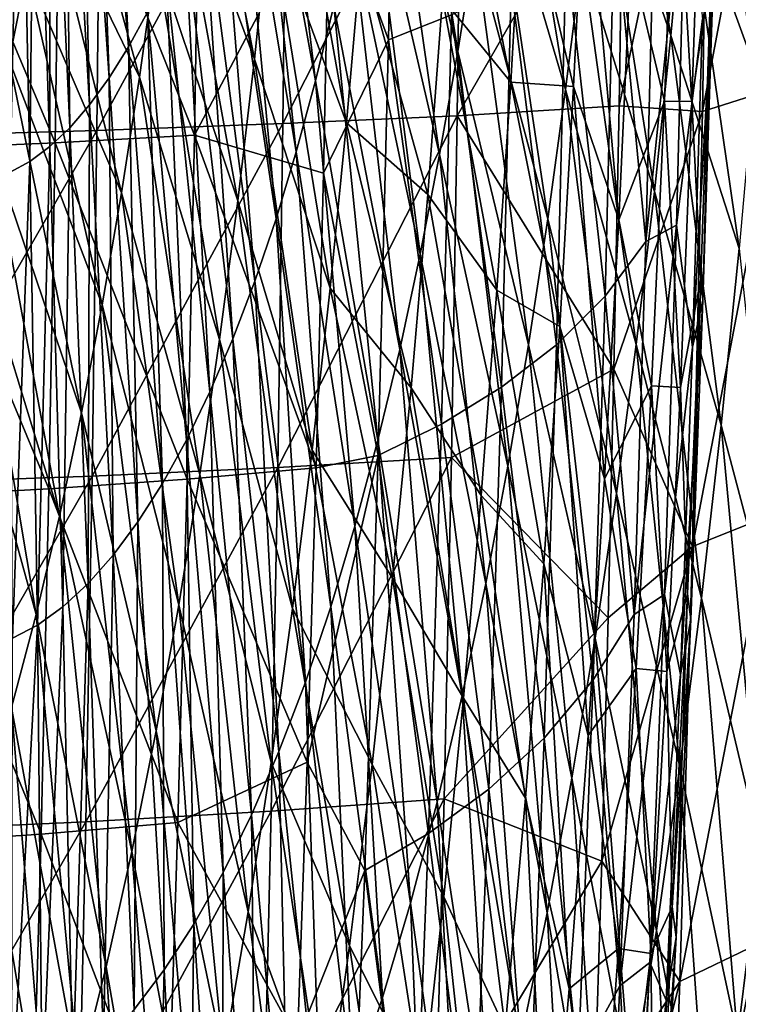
# Model space of a CAD drawing. Header units: millimetres. Extents: x 0 to 99, y -177 to 177.
# Tile 90 of 192: x 79 to 92, y -48 to -30. Entities that reach past the tile are written whole.
import ezdxf

# ---------------------------------------------------------------- set-up
doc = ezdxf.new("R2010")
doc.units = ezdxf.units.MM
doc.header["$LTSCALE"] = 26.699852
for name, color, linetype in [('11', 7, 'CONTINUOUS'), ('13', 7, 'CONTINUOUS'), ('15', 7, 'CONTINUOUS'), ('17', 7, 'CONTINUOUS')]:
    doc.layers.add(name, color=color, linetype=linetype)

msp = doc.modelspace()

# ---------------------------------------------------------------- linework, layer by layer
at = {"layer": '11', "color": 253, "linetype": 'Continuous', "true_color": 0x9ca8ab}
for points in [[(80.378, -21.69, 80.752), (80.772, -30.032, 82.661), (80.119, -22.167, 79.769), (80.378, -21.69, 80.752)], [(81.121, -29.395, 83.994), (80.772, -30.032, 82.661), (80.378, -21.69, 80.752), (81.121, -29.395, 83.994)], [(80.119, -22.167, 79.769), (80.417, -30.597, 81.308), (79.857, -22.592, 78.772), (80.119, -22.167, 79.769)], [(80.772, -30.032, 82.661), (80.417, -30.597, 81.308), (80.119, -22.167, 79.769), (80.772, -30.032, 82.661)], [(79.857, -22.592, 78.772), (80.057, -31.091, 79.94), (79.591, -22.964, 77.765), (79.857, -22.592, 78.772)], [(80.417, -30.597, 81.308), (80.057, -31.091, 79.94), (79.857, -22.592, 78.772), (80.417, -30.597, 81.308)], [(79.591, -22.964, 77.765), (79.694, -31.512, 78.563), (79.323, -23.282, 76.751), (79.591, -22.964, 77.765)], [(80.057, -31.091, 79.94), (79.694, -31.512, 78.563), (79.591, -22.964, 77.765), (80.057, -31.091, 79.94)], [(83.283, -23.08, 92.317), (84.198, -30.655, 96.462), (83.01, -24.165, 91.261), (83.283, -23.08, 92.317)], [(84.534, -29.282, 97.776), (84.198, -30.655, 96.462), (83.283, -23.08, 92.317), (84.534, -29.282, 97.776)], [(91.416, -23.283, 219.845), (91.285, -31.215, 219.392), (92.843, -22.947, 217.486), (91.416, -23.283, 219.845)], [(92.843, -22.947, 217.486), (91.285, -31.215, 219.392), (92.711, -30.765, 217.022), (92.843, -22.947, 217.486)], [(85.704, -23.178, 102.368), (86.803, -30.114, 107.505), (85.438, -24.785, 101.322), (85.704, -23.178, 102.368)], [(87.114, -28.161, 108.738), (86.803, -30.114, 107.505), (85.704, -23.178, 102.368), (87.114, -28.161, 108.738)], [(79.323, -23.282, 76.751), (79.329, -31.858, 77.183), (79.053, -23.545, 75.734), (79.323, -23.282, 76.751)], [(79.694, -31.512, 78.563), (79.329, -31.858, 77.183), (79.323, -23.282, 76.751), (79.694, -31.512, 78.563)], [(89.601, -23.38, 119.746), (90.708, -29.824, 125.513), (89.354, -25.904, 118.742), (89.601, -23.38, 119.746)], [(90.979, -26.915, 126.625), (90.708, -29.824, 125.513), (89.601, -23.38, 119.746), (90.979, -26.915, 126.625)], [(91.285, -31.215, 219.392), (91.416, -23.283, 219.845), (89.759, -31.111, 221.466), (91.285, -31.215, 219.392)], [(89.759, -31.111, 221.466), (91.416, -23.283, 219.845), (89.84, -25.996, 221.767), (89.759, -31.111, 221.466)], [(79.053, -23.545, 75.734), (78.964, -32.13, 75.805), (78.784, -23.751, 74.719), (79.053, -23.545, 75.734)], [(79.329, -31.858, 77.183), (78.964, -32.13, 75.805), (79.053, -23.545, 75.734), (79.329, -31.858, 77.183)], [(78.784, -23.751, 74.719), (78.6, -32.325, 74.436), (78.515, -23.9, 73.709), (78.784, -23.751, 74.719)], [(78.964, -32.13, 75.805), (78.6, -32.325, 74.436), (78.784, -23.751, 74.719), (78.964, -32.13, 75.805)], [(91.221, -23.964, 127.62), (92.254, -30.431, 133.42), (90.979, -26.915, 126.625), (91.221, -23.964, 127.62)], [(92.515, -27.091, 134.501), (92.254, -30.431, 133.42), (91.221, -23.964, 127.62), (92.515, -27.091, 134.501)], [(87.667, -24.091, 110.949), (88.78, -30.814, 116.427), (87.402, -26.151, 109.887), (87.667, -24.091, 110.949)], [(89.08, -28.385, 117.636), (88.78, -30.814, 116.427), (87.667, -24.091, 110.949), (89.08, -28.385, 117.636)], [(83.01, -24.165, 91.261), (83.844, -31.957, 95.085), (82.725, -25.195, 90.158), (83.01, -24.165, 91.261)], [(84.198, -30.655, 96.462), (83.844, -31.957, 95.085), (83.01, -24.165, 91.261), (84.198, -30.655, 96.462)], [(85.438, -24.785, 101.322), (86.47, -32.005, 106.186), (85.155, -26.342, 100.206), (85.438, -24.785, 101.322)], [(86.803, -30.114, 107.505), (86.47, -32.005, 106.186), (85.438, -24.785, 101.322), (86.803, -30.114, 107.505)], [(82.725, -25.195, 90.158), (83.473, -33.182, 93.645), (82.427, -26.165, 89.008), (82.725, -25.195, 90.158)], [(83.844, -31.957, 95.085), (83.473, -33.182, 93.645), (82.725, -25.195, 90.158), (83.844, -31.957, 95.085)], [(89.354, -25.904, 118.742), (90.406, -32.683, 124.283), (89.08, -28.385, 117.636), (89.354, -25.904, 118.742)], [(90.708, -29.824, 125.513), (90.406, -32.683, 124.283), (89.354, -25.904, 118.742), (90.708, -29.824, 125.513)], [(82.427, -26.165, 89.008), (83.085, -34.324, 92.143), (82.117, -27.073, 87.813), (82.427, -26.165, 89.008)], [(83.473, -33.182, 93.645), (83.085, -34.324, 92.143), (82.427, -26.165, 89.008), (83.473, -33.182, 93.645)], [(87.402, -26.151, 109.887), (88.454, -33.183, 115.116), (87.114, -28.161, 108.738), (87.402, -26.151, 109.887)], [(88.78, -30.814, 116.427), (88.454, -33.183, 115.116), (87.402, -26.151, 109.887), (88.78, -30.814, 116.427)], [(85.155, -26.342, 100.206), (86.116, -33.827, 104.785), (84.853, -27.843, 99.024), (85.155, -26.342, 100.206)], [(86.47, -32.005, 106.186), (86.116, -33.827, 104.785), (85.155, -26.342, 100.206), (86.47, -32.005, 106.186)], [(90.979, -26.915, 126.625), (91.96, -33.724, 132.207), (90.708, -29.824, 125.513), (90.979, -26.915, 126.625)], [(92.254, -30.431, 133.42), (91.96, -33.724, 132.207), (90.979, -26.915, 126.625), (92.254, -30.431, 133.42)], [(82.117, -27.073, 87.813), (82.681, -35.381, 90.584), (81.795, -27.914, 86.575), (82.117, -27.073, 87.813)], [(83.085, -34.324, 92.143), (82.681, -35.381, 90.584), (82.117, -27.073, 87.813), (83.085, -34.324, 92.143)], [(81.795, -27.914, 86.575), (82.263, -36.351, 88.973), (81.462, -28.689, 85.3), (81.795, -27.914, 86.575)], [(82.681, -35.381, 90.584), (82.263, -36.351, 88.973), (81.795, -27.914, 86.575), (82.681, -35.381, 90.584)], [(84.853, -27.843, 99.024), (85.739, -35.573, 103.3), (84.534, -29.282, 97.776), (84.853, -27.843, 99.024)], [(86.116, -33.827, 104.785), (85.739, -35.573, 103.3), (84.853, -27.843, 99.024), (86.116, -33.827, 104.785)], [(87.114, -28.161, 108.738), (88.101, -35.486, 113.703), (86.803, -30.114, 107.505), (87.114, -28.161, 108.738)], [(88.454, -33.183, 115.116), (88.101, -35.486, 113.703), (87.114, -28.161, 108.738), (88.454, -33.183, 115.116)], [(89.08, -28.385, 117.636), (90.074, -35.482, 122.936), (88.78, -30.814, 116.427), (89.08, -28.385, 117.636)], [(90.406, -32.683, 124.283), (90.074, -35.482, 122.936), (89.08, -28.385, 117.636), (90.406, -32.683, 124.283)], [(81.462, -28.689, 85.3), (81.833, -37.233, 87.32), (81.121, -29.395, 83.994), (81.462, -28.689, 85.3)], [(82.263, -36.351, 88.973), (81.833, -37.233, 87.32), (81.462, -28.689, 85.3), (82.263, -36.351, 88.973)], [(84.534, -29.282, 97.776), (85.34, -37.237, 101.734), (84.198, -30.655, 96.462), (84.534, -29.282, 97.776)], [(85.739, -35.573, 103.3), (85.34, -37.237, 101.734), (84.534, -29.282, 97.776), (85.739, -35.573, 103.3)], [(81.121, -29.395, 83.994), (81.392, -38.026, 85.631), (80.772, -30.032, 82.661), (81.121, -29.395, 83.994)], [(81.833, -37.233, 87.32), (81.392, -38.026, 85.631), (81.121, -29.395, 83.994), (81.833, -37.233, 87.32)], [(90.708, -29.824, 125.513), (91.632, -36.959, 130.863), (90.406, -32.683, 124.283), (90.708, -29.824, 125.513)], [(91.96, -33.724, 132.207), (91.632, -36.959, 130.863), (90.708, -29.824, 125.513), (91.96, -33.724, 132.207)], [(80.772, -30.032, 82.661), (80.943, -38.728, 83.914), (80.417, -30.597, 81.308), (80.772, -30.032, 82.661)], [(81.392, -38.026, 85.631), (80.943, -38.728, 83.914), (80.772, -30.032, 82.661), (81.392, -38.026, 85.631)], [(86.803, -30.114, 107.505), (87.722, -37.713, 112.19), (86.47, -32.005, 106.186), (86.803, -30.114, 107.505)], [(88.101, -35.486, 113.703), (87.722, -37.713, 112.19), (86.803, -30.114, 107.505), (88.101, -35.486, 113.703)], [(80.417, -30.597, 81.308), (80.488, -39.34, 82.177), (80.057, -31.091, 79.94), (80.417, -30.597, 81.308)], [(80.943, -38.728, 83.914), (80.488, -39.34, 82.177), (80.417, -30.597, 81.308), (80.943, -38.728, 83.914)], [(84.198, -30.655, 96.462), (84.919, -38.811, 100.087), (83.844, -31.957, 95.085), (84.198, -30.655, 96.462)], [(85.34, -37.237, 101.734), (84.919, -38.811, 100.087), (84.198, -30.655, 96.462), (85.34, -37.237, 101.734)], [(88.78, -30.814, 116.427), (89.712, -38.212, 121.471), (88.454, -33.183, 115.116), (88.78, -30.814, 116.427)], [(90.074, -35.482, 122.936), (89.712, -38.212, 121.471), (88.78, -30.814, 116.427), (90.074, -35.482, 122.936)], [(91.285, -31.215, 219.392), (91.105, -39.18, 218.767), (92.711, -30.765, 217.022), (91.285, -31.215, 219.392)], [(92.711, -30.765, 217.022), (91.105, -39.18, 218.767), (92.53, -38.615, 216.385), (92.711, -30.765, 217.022)], [(80.057, -31.091, 79.94), (80.028, -39.86, 80.429), (79.694, -31.512, 78.563), (80.057, -31.091, 79.94)], [(80.488, -39.34, 82.177), (80.028, -39.86, 80.429), (80.057, -31.091, 79.94), (80.488, -39.34, 82.177)], [(89.666, -35.937, 221.119), (91.285, -31.215, 219.392), (89.759, -31.111, 221.466), (89.666, -35.937, 221.119)], [(91.105, -39.18, 218.767), (91.285, -31.215, 219.392), (89.666, -35.937, 221.119), (91.105, -39.18, 218.767)], [(79.694, -31.512, 78.563), (79.565, -40.288, 78.676), (79.329, -31.858, 77.183), (79.694, -31.512, 78.563)], [(80.028, -39.86, 80.429), (79.565, -40.288, 78.676), (79.694, -31.512, 78.563), (80.028, -39.86, 80.429)], [(79.329, -31.858, 77.183), (79.103, -40.622, 76.927), (78.964, -32.13, 75.805), (79.329, -31.858, 77.183)], [(79.565, -40.288, 78.676), (79.103, -40.622, 76.927), (79.329, -31.858, 77.183), (79.565, -40.288, 78.676)], [(83.844, -31.957, 95.085), (84.476, -40.29, 98.359), (83.473, -33.182, 93.645), (83.844, -31.957, 95.085)], [(84.919, -38.811, 100.087), (84.476, -40.29, 98.359), (83.844, -31.957, 95.085), (84.919, -38.811, 100.087)], [(86.47, -32.005, 106.186), (87.316, -39.857, 110.576), (86.116, -33.827, 104.785), (86.47, -32.005, 106.186)], [(87.722, -37.713, 112.19), (87.316, -39.857, 110.576), (86.47, -32.005, 106.186), (87.722, -37.713, 112.19)], [(78.964, -32.13, 75.805), (78.642, -40.861, 75.19), (78.6, -32.325, 74.436), (78.964, -32.13, 75.805)], [(79.103, -40.622, 76.927), (78.642, -40.861, 75.19), (78.964, -32.13, 75.805), (79.103, -40.622, 76.927)], [(90.406, -32.683, 124.283), (91.27, -40.126, 129.387), (90.074, -35.482, 122.936), (90.406, -32.683, 124.283)], [(91.632, -36.959, 130.863), (91.27, -40.126, 129.387), (90.406, -32.683, 124.283), (91.632, -36.959, 130.863)], [(83.473, -33.182, 93.645), (84.012, -41.667, 96.551), (83.085, -34.324, 92.143), (83.473, -33.182, 93.645)], [(84.476, -40.29, 98.359), (84.012, -41.667, 96.551), (83.473, -33.182, 93.645), (84.476, -40.29, 98.359)], [(88.454, -33.183, 115.116), (89.319, -40.863, 119.888), (88.101, -35.486, 113.703), (88.454, -33.183, 115.116)], [(89.712, -38.212, 121.471), (89.319, -40.863, 119.888), (88.454, -33.183, 115.116), (89.712, -38.212, 121.471)], [(86.116, -33.827, 104.785), (86.883, -41.91, 108.862), (85.739, -35.573, 103.3), (86.116, -33.827, 104.785)], [(87.316, -39.857, 110.576), (86.883, -41.91, 108.862), (86.116, -33.827, 104.785), (87.316, -39.857, 110.576)], [(91.96, -33.724, 132.207), (92.746, -41.187, 137.348), (91.632, -36.959, 130.863), (91.96, -33.724, 132.207)], [(83.085, -34.324, 92.143), (83.526, -42.937, 94.668), (82.681, -35.381, 90.584), (83.085, -34.324, 92.143)], [(84.012, -41.667, 96.551), (83.526, -42.937, 94.668), (83.085, -34.324, 92.143), (84.012, -41.667, 96.551)], [(82.681, -35.381, 90.584), (83.022, -44.099, 92.72), (82.263, -36.351, 88.973), (82.681, -35.381, 90.584)], [(83.526, -42.937, 94.668), (83.022, -44.099, 92.72), (82.681, -35.381, 90.584), (83.526, -42.937, 94.668)], [(88.101, -35.486, 113.703), (88.895, -43.427, 118.188), (87.722, -37.713, 112.19), (88.101, -35.486, 113.703)], [(89.319, -40.863, 119.888), (88.895, -43.427, 118.188), (88.101, -35.486, 113.703), (89.319, -40.863, 119.888)], [(90.074, -35.482, 122.936), (90.874, -43.215, 127.777), (89.712, -38.212, 121.471), (90.074, -35.482, 122.936)], [(91.27, -40.126, 129.387), (90.874, -43.215, 127.777), (90.074, -35.482, 122.936), (91.27, -40.126, 129.387)], [(85.739, -35.573, 103.3), (86.423, -43.865, 107.049), (85.34, -37.237, 101.734), (85.739, -35.573, 103.3)], [(86.883, -41.91, 108.862), (86.423, -43.865, 107.049), (85.739, -35.573, 103.3), (86.883, -41.91, 108.862)], [(89.562, -40.488, 220.731), (91.105, -39.18, 218.767), (89.666, -35.937, 221.119), (89.562, -40.488, 220.731)], [(82.263, -36.351, 88.973), (82.502, -45.154, 90.715), (81.833, -37.233, 87.32), (82.263, -36.351, 88.973)], [(83.022, -44.099, 92.72), (82.502, -45.154, 90.715), (82.263, -36.351, 88.973), (83.022, -44.099, 92.72)], [(91.632, -36.959, 130.863), (92.357, -44.719, 135.751), (91.27, -40.126, 129.387), (91.632, -36.959, 130.863)], [(92.746, -41.187, 137.348), (92.357, -44.719, 135.751), (91.632, -36.959, 130.863), (92.746, -41.187, 137.348)], [(81.833, -37.233, 87.32), (81.969, -46.099, 88.665), (81.392, -38.026, 85.631), (81.833, -37.233, 87.32)], [(82.502, -45.154, 90.715), (81.969, -46.099, 88.665), (81.833, -37.233, 87.32), (82.502, -45.154, 90.715)], [(85.34, -37.237, 101.734), (85.937, -45.712, 105.136), (84.919, -38.811, 100.087), (85.34, -37.237, 101.734)], [(86.423, -43.865, 107.049), (85.937, -45.712, 105.136), (85.34, -37.237, 101.734), (86.423, -43.865, 107.049)], [(87.722, -37.713, 112.19), (88.44, -45.893, 116.37), (87.316, -39.857, 110.576), (87.722, -37.713, 112.19)], [(88.895, -43.427, 118.188), (88.44, -45.893, 116.37), (87.722, -37.713, 112.19), (88.895, -43.427, 118.188)], [(81.392, -38.026, 85.631), (81.424, -46.935, 86.578), (80.943, -38.728, 83.914), (81.392, -38.026, 85.631)], [(81.969, -46.099, 88.665), (81.424, -46.935, 86.578), (81.392, -38.026, 85.631), (81.969, -46.099, 88.665)], [(89.712, -38.212, 121.471), (90.443, -46.213, 126.033), (89.319, -40.863, 119.888), (89.712, -38.212, 121.471)], [(90.874, -43.215, 127.777), (90.443, -46.213, 126.033), (89.712, -38.212, 121.471), (90.874, -43.215, 127.777)], [(80.943, -38.728, 83.914), (80.872, -47.661, 84.466), (80.488, -39.34, 82.177), (80.943, -38.728, 83.914)], [(81.424, -46.935, 86.578), (80.872, -47.661, 84.466), (80.943, -38.728, 83.914), (81.424, -46.935, 86.578)], [(91.105, -39.18, 218.767), (90.872, -47.148, 217.948), (92.53, -38.615, 216.385), (91.105, -39.18, 218.767)], [(92.53, -38.615, 216.385), (90.872, -47.148, 217.948), (92.296, -46.468, 215.554), (92.53, -38.615, 216.385)], [(84.919, -38.811, 100.087), (85.423, -47.444, 103.123), (84.476, -40.29, 98.359), (84.919, -38.811, 100.087)], [(85.937, -45.712, 105.136), (85.423, -47.444, 103.123), (84.919, -38.811, 100.087), (85.937, -45.712, 105.136)], [(90.872, -47.148, 217.948), (91.105, -39.18, 218.767), (89.443, -44.946, 220.29), (90.872, -47.148, 217.948)], [(89.443, -44.946, 220.29), (91.105, -39.18, 218.767), (89.562, -40.488, 220.731), (89.443, -44.946, 220.29)], [(80.488, -39.34, 82.177), (80.313, -48.276, 82.339), (80.028, -39.86, 80.429), (80.488, -39.34, 82.177)], [(80.872, -47.661, 84.466), (80.313, -48.276, 82.339), (80.488, -39.34, 82.177), (80.872, -47.661, 84.466)], [(80.028, -39.86, 80.429), (79.752, -48.781, 80.207), (79.565, -40.288, 78.676), (80.028, -39.86, 80.429)], [(80.313, -48.276, 82.339), (79.752, -48.781, 80.207), (80.028, -39.86, 80.429), (80.313, -48.276, 82.339)], [(87.316, -39.857, 110.576), (87.953, -48.253, 114.433), (86.883, -41.91, 108.862), (87.316, -39.857, 110.576)], [(88.44, -45.893, 116.37), (87.953, -48.253, 114.433), (87.316, -39.857, 110.576), (88.44, -45.893, 116.37)], [(91.27, -40.126, 129.387), (91.929, -48.161, 134.006), (90.874, -43.215, 127.777), (91.27, -40.126, 129.387)], [(92.357, -44.719, 135.751), (91.929, -48.161, 134.006), (91.27, -40.126, 129.387), (92.357, -44.719, 135.751)], [(79.565, -40.288, 78.676), (79.19, -49.174, 78.08), (79.103, -40.622, 76.927), (79.565, -40.288, 78.676)], [(79.752, -48.781, 80.207), (79.19, -49.174, 78.08), (79.565, -40.288, 78.676), (79.752, -48.781, 80.207)], [(84.476, -40.29, 98.359), (84.883, -49.053, 101.012), (84.012, -41.667, 96.551), (84.476, -40.29, 98.359)], [(85.423, -47.444, 103.123), (84.883, -49.053, 101.012), (84.476, -40.29, 98.359), (85.423, -47.444, 103.123)], [(79.19, -49.174, 78.08), (78.631, -49.455, 75.969), (79.103, -40.622, 76.927), (79.19, -49.174, 78.08)], [(79.103, -40.622, 76.927), (78.631, -49.455, 75.969), (78.642, -40.861, 75.19), (79.103, -40.622, 76.927)], [(89.319, -40.863, 119.888), (89.977, -49.11, 124.154), (88.895, -43.427, 118.188), (89.319, -40.863, 119.888)], [(90.443, -46.213, 126.033), (89.977, -49.11, 124.154), (89.319, -40.863, 119.888), (90.443, -46.213, 126.033)], [(84.012, -41.667, 96.551), (84.316, -50.534, 98.806), (83.526, -42.937, 94.668), (84.012, -41.667, 96.551)], [(84.883, -49.053, 101.012), (84.316, -50.534, 98.806), (84.012, -41.667, 96.551), (84.883, -49.053, 101.012)], [(86.883, -41.91, 108.862), (87.435, -50.496, 112.379), (86.423, -43.865, 107.049), (86.883, -41.91, 108.862)], [(87.953, -48.253, 114.433), (87.435, -50.496, 112.379), (86.883, -41.91, 108.862), (87.953, -48.253, 114.433)], [(83.526, -42.937, 94.668), (83.726, -51.885, 96.518), (83.022, -44.099, 92.72), (83.526, -42.937, 94.668)], [(84.316, -50.534, 98.806), (83.726, -51.885, 96.518), (83.526, -42.937, 94.668), (84.316, -50.534, 98.806)], [(90.874, -43.215, 127.777), (91.462, -51.502, 132.109), (90.443, -46.213, 126.033), (90.874, -43.215, 127.777)], [(91.929, -48.161, 134.006), (91.462, -51.502, 132.109), (90.874, -43.215, 127.777), (91.929, -48.161, 134.006)], [(88.895, -43.427, 118.188), (89.475, -51.896, 122.139), (88.44, -45.893, 116.37), (88.895, -43.427, 118.188)], [(89.977, -49.11, 124.154), (89.475, -51.896, 122.139), (88.895, -43.427, 118.188), (89.977, -49.11, 124.154)], [(86.423, -43.865, 107.049), (86.884, -52.615, 110.205), (85.937, -45.712, 105.136), (86.423, -43.865, 107.049)], [(87.435, -50.496, 112.379), (86.884, -52.615, 110.205), (86.423, -43.865, 107.049), (87.435, -50.496, 112.379)], [(83.022, -44.099, 92.72), (83.116, -53.108, 94.161), (82.502, -45.154, 90.715), (83.022, -44.099, 92.72)], [(83.726, -51.885, 96.518), (83.116, -53.108, 94.161), (83.022, -44.099, 92.72), (83.726, -51.885, 96.518)], [(92.357, -44.719, 135.751), (92.862, -53.02, 140.13), (91.929, -48.161, 134.006), (92.357, -44.719, 135.751)], [(89.305, -49.486, 219.774), (90.872, -47.148, 217.948), (89.443, -44.946, 220.29), (89.305, -49.486, 219.774)], [(82.502, -45.154, 90.715), (82.489, -54.202, 91.746), (81.969, -46.099, 88.665), (82.502, -45.154, 90.715)], [(83.116, -53.108, 94.161), (82.489, -54.202, 91.746), (82.502, -45.154, 90.715), (83.116, -53.108, 94.161)], [(85.937, -45.712, 105.136), (86.301, -54.597, 107.912), (85.423, -47.444, 103.123), (85.937, -45.712, 105.136)], [(86.884, -52.615, 110.205), (86.301, -54.597, 107.912), (85.937, -45.712, 105.136), (86.884, -52.615, 110.205)], [(88.44, -45.893, 116.37), (88.936, -54.56, 119.988), (87.953, -48.253, 114.433), (88.44, -45.893, 116.37)], [(89.475, -51.896, 122.139), (88.936, -54.56, 119.988), (88.44, -45.893, 116.37), (89.475, -51.896, 122.139)], [(81.969, -46.099, 88.665), (81.849, -55.167, 89.286), (81.424, -46.935, 86.578), (81.969, -46.099, 88.665)], [(82.489, -54.202, 91.746), (81.849, -55.167, 89.286), (81.969, -46.099, 88.665), (82.489, -54.202, 91.746)], [(90.443, -46.213, 126.033), (90.955, -54.729, 130.06), (89.977, -49.11, 124.154), (90.443, -46.213, 126.033)], [(91.462, -51.502, 132.109), (90.955, -54.729, 130.06), (90.443, -46.213, 126.033), (91.462, -51.502, 132.109)], [(90.872, -47.148, 217.948), (90.579, -55.086, 216.917), (92.296, -46.468, 215.554), (90.872, -47.148, 217.948)], [(92.296, -46.468, 215.554), (90.579, -55.086, 216.917), (92.003, -54.292, 214.511), (92.296, -46.468, 215.554)], [(81.424, -46.935, 86.578), (81.198, -56.002, 86.794), (80.872, -47.661, 84.466), (81.424, -46.935, 86.578)], [(81.849, -55.167, 89.286), (81.198, -56.002, 86.794), (81.424, -46.935, 86.578), (81.849, -55.167, 89.286)], [(90.579, -55.086, 216.917), (90.872, -47.148, 217.948), (89.145, -54.097, 219.177), (90.579, -55.086, 216.917)], [(89.145, -54.097, 219.177), (90.872, -47.148, 217.948), (89.305, -49.486, 219.774), (89.145, -54.097, 219.177)], [(85.423, -47.444, 103.123), (85.684, -56.435, 105.5), (84.883, -49.053, 101.012), (85.423, -47.444, 103.123)], [(86.301, -54.597, 107.912), (85.684, -56.435, 105.5), (85.423, -47.444, 103.123), (86.301, -54.597, 107.912)]]:
    msp.add_3dface(points, dxfattribs=at)
at = {"layer": '13', "color": 253, "linetype": 'Continuous', "true_color": 0x9ca8ab}
for points in [[(83.673, -25.143, 228.184), (83.601, -31.438, 227.844), (86.873, -25.034, 225.122), (83.673, -25.143, 228.184)], [(86.873, -25.034, 225.122), (83.601, -31.438, 227.844), (86.792, -31.293, 224.775), (86.873, -25.034, 225.122)], [(89.84, -25.996, 221.767), (86.873, -25.034, 225.122), (86.792, -31.293, 224.775), (89.84, -25.996, 221.767)], [(76.624, -25.318, 233.592), (76.559, -31.667, 233.255), (80.257, -25.238, 231.008), (76.624, -25.318, 233.592)], [(80.257, -25.238, 231.008), (76.559, -31.667, 233.255), (80.191, -31.562, 230.671), (80.257, -25.238, 231.008)], [(80.257, -25.238, 231.008), (80.191, -31.562, 230.671), (83.673, -25.143, 228.184), (80.257, -25.238, 231.008)], [(83.673, -25.143, 228.184), (80.191, -31.562, 230.671), (83.601, -31.438, 227.844), (83.673, -25.143, 228.184)], [(89.759, -31.111, 221.466), (89.84, -25.996, 221.767), (86.792, -31.293, 224.775), (89.759, -31.111, 221.466)], [(89.666, -35.937, 221.119), (89.759, -31.111, 221.466), (86.792, -31.293, 224.775), (89.666, -35.937, 221.119)], [(83.601, -31.438, 227.844), (83.507, -37.734, 227.405), (86.792, -31.293, 224.775), (83.601, -31.438, 227.844)], [(86.792, -31.293, 224.775), (83.507, -37.734, 227.405), (86.686, -37.55, 224.329), (86.792, -31.293, 224.775)], [(89.666, -35.937, 221.119), (86.792, -31.293, 224.775), (86.686, -37.55, 224.329), (89.666, -35.937, 221.119)], [(80.191, -31.562, 230.671), (80.103, -37.892, 230.235), (83.601, -31.438, 227.844), (80.191, -31.562, 230.671)], [(83.601, -31.438, 227.844), (80.103, -37.892, 230.235), (83.507, -37.734, 227.405), (83.601, -31.438, 227.844)], [(76.559, -31.667, 233.255), (76.473, -38.025, 232.819), (80.191, -31.562, 230.671), (76.559, -31.667, 233.255)], [(80.191, -31.562, 230.671), (76.473, -38.025, 232.819), (80.103, -37.892, 230.235), (80.191, -31.562, 230.671)], [(89.562, -40.488, 220.731), (89.666, -35.937, 221.119), (86.686, -37.55, 224.329), (89.562, -40.488, 220.731)], [(83.507, -37.734, 227.405), (83.387, -44.029, 226.857), (86.686, -37.55, 224.329), (83.507, -37.734, 227.405)], [(86.686, -37.55, 224.329), (83.387, -44.029, 226.857), (86.553, -43.803, 223.773), (86.686, -37.55, 224.329)], [(89.562, -40.488, 220.731), (86.686, -37.55, 224.329), (86.553, -43.803, 223.773), (89.562, -40.488, 220.731)], [(80.103, -37.892, 230.235), (79.99, -44.224, 229.69), (83.507, -37.734, 227.405), (80.103, -37.892, 230.235)], [(83.507, -37.734, 227.405), (79.99, -44.224, 229.69), (83.387, -44.029, 226.857), (83.507, -37.734, 227.405)], [(76.473, -38.025, 232.819), (76.361, -44.387, 232.273), (80.103, -37.892, 230.235), (76.473, -38.025, 232.819)], [(80.103, -37.892, 230.235), (76.361, -44.387, 232.273), (79.99, -44.224, 229.69), (80.103, -37.892, 230.235)], [(89.443, -44.946, 220.29), (89.562, -40.488, 220.731), (86.553, -43.803, 223.773), (89.443, -44.946, 220.29)], [(83.387, -44.029, 226.857), (83.238, -50.32, 226.187), (86.553, -43.803, 223.773), (83.387, -44.029, 226.857)], [(86.553, -43.803, 223.773), (83.238, -50.32, 226.187), (86.389, -50.046, 223.096), (86.553, -43.803, 223.773)], [(89.443, -44.946, 220.29), (86.553, -43.803, 223.773), (86.389, -50.046, 223.096), (89.443, -44.946, 220.29)], [(79.99, -44.224, 229.69), (79.849, -50.556, 229.024), (83.387, -44.029, 226.857), (79.99, -44.224, 229.69)], [(83.387, -44.029, 226.857), (79.849, -50.556, 229.024), (83.238, -50.32, 226.187), (83.387, -44.029, 226.857)], [(76.361, -44.387, 232.273), (76.221, -50.752, 231.604), (79.99, -44.224, 229.69), (76.361, -44.387, 232.273)], [(79.99, -44.224, 229.69), (76.221, -50.752, 231.604), (79.849, -50.556, 229.024), (79.99, -44.224, 229.69)], [(89.305, -49.486, 219.774), (89.443, -44.946, 220.29), (86.389, -50.046, 223.096), (89.305, -49.486, 219.774)]]:
    msp.add_3dface(points, dxfattribs=at)
at = {"layer": '15', "color": 253, "linetype": 'Continuous', "true_color": 0x9ca8ab}
for points in [[(85.534, -29.904, 215.507), (84.454, -26.975, 217.216), (85.676, -22.319, 215.891), (85.534, -29.904, 215.507)], [(85.534, -29.904, 215.507), (85.676, -22.319, 215.891), (86.69, -29.447, 213.552), (85.534, -29.904, 215.507)], [(78.906, -28.643, 104.341), (77.198, -23.891, 96.935), (78.584, -30.274, 103.073), (78.906, -28.643, 104.341)], [(81.812, -23.879, 116.868), (81.555, -26.164, 115.834), (83.076, -30.255, 123.208), (81.812, -23.879, 116.868)], [(83.354, -27.603, 124.336), (81.812, -23.879, 116.868), (83.076, -30.255, 123.208), (83.354, -27.603, 124.336)], [(83.604, -24.906, 125.357), (83.354, -27.603, 124.336), (84.766, -31.423, 131.66), (83.604, -24.906, 125.357)], [(85.034, -28.346, 132.763), (83.604, -24.906, 125.357), (84.766, -31.423, 131.66), (85.034, -28.346, 132.763)], [(80.969, -30.584, 113.483), (79.492, -25.203, 106.655), (79.209, -26.951, 105.535), (80.969, -30.584, 113.483)], [(80.969, -30.584, 113.483), (81.274, -28.401, 114.706), (79.492, -25.203, 106.655), (80.969, -30.584, 113.483)], [(86.756, -25.506, 141.804), (86.521, -29.139, 140.823), (87.775, -30.681, 148.359), (86.756, -25.506, 141.804)], [(87.996, -26.84, 149.291), (86.756, -25.506, 141.804), (87.775, -30.681, 148.359), (87.996, -26.84, 149.291)], [(90.785, -25.793, 170.71), (89.975, -28.42, 163.576), (90.59, -31.025, 169.883), (90.785, -25.793, 170.71)], [(90.785, -25.793, 170.71), (90.59, -31.025, 169.883), (91.095, -31.035, 176.248), (90.785, -25.793, 170.71)], [(91.269, -25.793, 176.983), (90.785, -25.793, 170.71), (91.095, -31.035, 176.248), (91.269, -25.793, 176.983)], [(91.269, -25.793, 176.983), (91.095, -31.035, 176.248), (91.45, -28.489, 182.491), (91.269, -25.793, 176.983)], [(81.555, -26.164, 115.834), (81.274, -28.401, 114.706), (82.771, -32.854, 121.974), (81.555, -26.164, 115.834)], [(83.076, -30.255, 123.208), (81.555, -26.164, 115.834), (82.771, -32.854, 121.974), (83.076, -30.255, 123.208)], [(89.143, -26.337, 156.854), (87.996, -26.84, 149.291), (88.926, -30.76, 155.937), (89.143, -26.337, 156.854)], [(89.143, -26.337, 156.854), (88.926, -30.76, 155.937), (89.754, -33.197, 162.637), (89.143, -26.337, 156.854)], [(89.975, -28.42, 163.576), (89.143, -26.337, 156.854), (89.754, -33.197, 162.637), (89.975, -28.42, 163.576)], [(90.251, -33.599, 201.039), (90.418, -26.776, 201.653), (90.985, -26.538, 197.587), (90.251, -33.599, 201.039)], [(90.812, -33.3, 196.926), (90.251, -33.599, 201.039), (90.985, -26.538, 197.587), (90.812, -33.3, 196.926)], [(90.812, -33.3, 196.926), (90.985, -26.538, 197.587), (91.288, -29.523, 192.772), (90.812, -33.3, 196.926)], [(87.996, -26.84, 149.291), (87.775, -30.681, 148.359), (88.926, -30.76, 155.937), (87.996, -26.84, 149.291)], [(90.251, -33.599, 201.039), (89.674, -27.572, 205.25), (90.418, -26.776, 201.653), (90.251, -33.599, 201.039)], [(80.639, -32.705, 112.168), (79.209, -26.951, 105.535), (78.906, -28.643, 104.341), (80.639, -32.705, 112.168)], [(80.639, -32.705, 112.168), (80.969, -30.584, 113.483), (79.209, -26.951, 105.535), (80.639, -32.705, 112.168)], [(84.344, -32.347, 216.905), (84.454, -26.975, 217.216), (85.534, -29.904, 215.507), (84.344, -32.347, 216.905)], [(89.502, -34.597, 204.652), (88.788, -28.281, 208.432), (89.674, -27.572, 205.25), (89.502, -34.597, 204.652)], [(89.502, -34.597, 204.652), (89.674, -27.572, 205.25), (90.251, -33.599, 201.039), (89.502, -34.597, 204.652)], [(83.354, -27.603, 124.336), (83.076, -30.255, 123.208), (84.467, -34.449, 130.437), (83.354, -27.603, 124.336)], [(84.766, -31.423, 131.66), (83.354, -27.603, 124.336), (84.467, -34.449, 130.437), (84.766, -31.423, 131.66)], [(88.612, -35.486, 207.851), (87.785, -28.905, 211.199), (88.788, -28.281, 208.432), (88.612, -35.486, 207.851)], [(88.612, -35.486, 207.851), (88.788, -28.281, 208.432), (89.502, -34.597, 204.652), (88.612, -35.486, 207.851)], [(81.274, -28.401, 114.706), (80.969, -30.584, 113.483), (82.439, -35.392, 120.633), (81.274, -28.401, 114.706)], [(82.771, -32.854, 121.974), (81.274, -28.401, 114.706), (82.439, -35.392, 120.633), (82.771, -32.854, 121.974)], [(85.034, -28.346, 132.763), (84.766, -31.423, 131.66), (86.252, -32.734, 139.706), (85.034, -28.346, 132.763)], [(86.521, -29.139, 140.823), (85.034, -28.346, 132.763), (86.252, -32.734, 139.706), (86.521, -29.139, 140.823)], [(89.975, -28.42, 163.576), (89.754, -33.197, 162.637), (90.59, -31.025, 169.883), (89.975, -28.42, 163.576)], [(91.45, -28.489, 182.491), (91.095, -31.035, 176.248), (91.255, -34.276, 181.681), (91.45, -28.489, 182.491)], [(91.45, -28.489, 182.491), (91.255, -34.276, 181.681), (91.297, -34.673, 187.123), (91.45, -28.489, 182.491)], [(91.45, -28.489, 182.491), (91.297, -34.673, 187.123), (91.481, -28.814, 187.87), (91.45, -28.489, 182.491)], [(80.285, -34.757, 110.761), (78.906, -28.643, 104.341), (78.584, -30.274, 103.073), (80.285, -34.757, 110.761)], [(80.285, -34.757, 110.761), (80.639, -32.705, 112.168), (78.906, -28.643, 104.341), (80.285, -34.757, 110.761)], [(91.107, -35.53, 192.06), (91.288, -29.523, 192.772), (91.481, -28.814, 187.87), (91.107, -35.53, 192.06)], [(91.297, -34.673, 187.123), (91.107, -35.53, 192.06), (91.481, -28.814, 187.87), (91.297, -34.673, 187.123)], [(87.604, -36.267, 210.634), (86.69, -29.447, 213.552), (87.785, -28.905, 211.199), (87.604, -36.267, 210.634)], [(87.604, -36.267, 210.634), (87.785, -28.905, 211.199), (88.612, -35.486, 207.851), (87.604, -36.267, 210.634)], [(86.521, -29.139, 140.823), (86.252, -32.734, 139.706), (87.52, -34.488, 147.294), (86.521, -29.139, 140.823)], [(87.775, -30.681, 148.359), (86.521, -29.139, 140.823), (87.52, -34.488, 147.294), (87.775, -30.681, 148.359)], [(86.504, -36.943, 213.004), (85.534, -29.904, 215.507), (86.69, -29.447, 213.552), (86.504, -36.943, 213.004)], [(86.504, -36.943, 213.004), (86.69, -29.447, 213.552), (87.604, -36.267, 210.634), (86.504, -36.943, 213.004)], [(91.107, -35.53, 192.06), (90.812, -33.3, 196.926), (91.288, -29.523, 192.772), (91.107, -35.53, 192.06)], [(85.342, -37.513, 214.972), (84.344, -32.347, 216.905), (85.534, -29.904, 215.507), (85.342, -37.513, 214.972)], [(85.342, -37.513, 214.972), (85.534, -29.904, 215.507), (86.504, -36.943, 213.004), (85.342, -37.513, 214.972)], [(79.907, -36.733, 109.262), (78.584, -30.274, 103.073), (78.242, -31.837, 101.733), (79.907, -36.733, 109.262)], [(79.907, -36.733, 109.262), (80.285, -34.757, 110.761), (78.584, -30.274, 103.073), (79.907, -36.733, 109.262)], [(83.076, -30.255, 123.208), (82.771, -32.854, 121.974), (84.138, -37.417, 129.095), (83.076, -30.255, 123.208)], [(84.467, -34.449, 130.437), (83.076, -30.255, 123.208), (84.138, -37.417, 129.095), (84.467, -34.449, 130.437)], [(80.969, -30.584, 113.483), (80.639, -32.705, 112.168), (82.079, -37.861, 119.186), (80.969, -30.584, 113.483)], [(82.439, -35.392, 120.633), (80.969, -30.584, 113.483), (82.079, -37.861, 119.186), (82.439, -35.392, 120.633)], [(87.775, -30.681, 148.359), (87.52, -34.488, 147.294), (88.672, -35.153, 154.867), (87.775, -30.681, 148.359)], [(88.926, -30.76, 155.937), (87.775, -30.681, 148.359), (88.672, -35.153, 154.867), (88.926, -30.76, 155.937)], [(88.926, -30.76, 155.937), (88.672, -35.153, 154.867), (89.492, -37.944, 161.538), (88.926, -30.76, 155.937)], [(89.754, -33.197, 162.637), (88.926, -30.76, 155.937), (89.492, -37.944, 161.538), (89.754, -33.197, 162.637)], [(90.59, -31.025, 169.883), (89.754, -33.197, 162.637), (90.354, -36.24, 168.887), (90.59, -31.025, 169.883)], [(90.59, -31.025, 169.883), (90.354, -36.24, 168.887), (90.884, -36.268, 175.361), (90.59, -31.025, 169.883)], [(91.095, -31.035, 176.248), (90.59, -31.025, 169.883), (90.884, -36.268, 175.361), (91.095, -31.035, 176.248)], [(91.095, -31.035, 176.248), (90.884, -36.268, 175.361), (91.255, -34.276, 181.681), (91.095, -31.035, 176.248)], [(84.766, -31.423, 131.66), (84.467, -34.449, 130.437), (85.949, -36.279, 138.451), (84.766, -31.423, 131.66)], [(86.252, -32.734, 139.706), (84.766, -31.423, 131.66), (85.949, -36.279, 138.451), (86.252, -32.734, 139.706)], [(79.504, -38.625, 107.672), (78.242, -31.837, 101.733), (77.882, -33.327, 100.321), (79.504, -38.625, 107.672)], [(79.504, -38.625, 107.672), (79.907, -36.733, 109.262), (78.242, -31.837, 101.733), (79.504, -38.625, 107.672)], [(84.208, -37.743, 216.517), (84.344, -32.347, 216.905), (85.342, -37.513, 214.972), (84.208, -37.743, 216.517)], [(80.639, -32.705, 112.168), (80.285, -34.757, 110.761), (81.691, -40.252, 117.632), (80.639, -32.705, 112.168)], [(82.079, -37.861, 119.186), (80.639, -32.705, 112.168), (81.691, -40.252, 117.632), (82.079, -37.861, 119.186)], [(86.252, -32.734, 139.706), (85.949, -36.279, 138.451), (87.232, -38.251, 146.095), (86.252, -32.734, 139.706)], [(87.52, -34.488, 147.294), (86.252, -32.734, 139.706), (87.232, -38.251, 146.095), (87.52, -34.488, 147.294)], [(82.771, -32.854, 121.974), (82.439, -35.392, 120.633), (83.778, -40.316, 127.633), (82.771, -32.854, 121.974)], [(84.138, -37.417, 129.095), (82.771, -32.854, 121.974), (83.778, -40.316, 127.633), (84.138, -37.417, 129.095)], [(79.077, -40.427, 105.993), (77.882, -33.327, 100.321), (77.502, -34.739, 98.839), (79.077, -40.427, 105.993)], [(79.077, -40.427, 105.993), (79.504, -38.625, 107.672), (77.882, -33.327, 100.321), (79.077, -40.427, 105.993)], [(89.754, -33.197, 162.637), (89.492, -37.944, 161.538), (90.354, -36.24, 168.887), (89.754, -33.197, 162.637)], [(90.037, -40.425, 200.254), (90.251, -33.599, 201.039), (90.812, -33.3, 196.926), (90.037, -40.425, 200.254)], [(90.591, -40.062, 196.084), (90.037, -40.425, 200.254), (90.812, -33.3, 196.926), (90.591, -40.062, 196.084)], [(90.591, -40.062, 196.084), (90.812, -33.3, 196.926), (91.107, -35.53, 192.06), (90.591, -40.062, 196.084)], [(90.037, -40.425, 200.254), (89.502, -34.597, 204.652), (90.251, -33.599, 201.039), (90.037, -40.425, 200.254)], [(91.255, -34.276, 181.681), (90.884, -36.268, 175.361), (91.016, -40.047, 180.698), (91.255, -34.276, 181.681)], [(91.255, -34.276, 181.681), (91.016, -40.047, 180.698), (91.072, -40.52, 186.213), (91.255, -34.276, 181.681)], [(91.255, -34.276, 181.681), (91.072, -40.52, 186.213), (91.297, -34.673, 187.123), (91.255, -34.276, 181.681)], [(84.467, -34.449, 130.437), (84.138, -37.417, 129.095), (85.609, -39.763, 137.055), (84.467, -34.449, 130.437)], [(85.949, -36.279, 138.451), (84.467, -34.449, 130.437), (85.609, -39.763, 137.055), (85.949, -36.279, 138.451)], [(87.52, -34.488, 147.294), (87.232, -38.251, 146.095), (88.379, -39.502, 153.639), (87.52, -34.488, 147.294)], [(88.672, -35.153, 154.867), (87.52, -34.488, 147.294), (88.379, -39.502, 153.639), (88.672, -35.153, 154.867)], [(89.283, -41.624, 203.882), (88.612, -35.486, 207.851), (89.502, -34.597, 204.652), (89.283, -41.624, 203.882)], [(89.283, -41.624, 203.882), (89.502, -34.597, 204.652), (90.037, -40.425, 200.254), (89.283, -41.624, 203.882)], [(78.626, -42.131, 104.224), (79.077, -40.427, 105.993), (77.502, -34.739, 98.839), (78.626, -42.131, 104.224)], [(80.285, -34.757, 110.761), (79.907, -36.733, 109.262), (81.275, -42.558, 115.973), (80.285, -34.757, 110.761)], [(81.691, -40.252, 117.632), (80.285, -34.757, 110.761), (81.275, -42.558, 115.973), (81.691, -40.252, 117.632)], [(90.886, -41.525, 191.189), (91.107, -35.53, 192.06), (91.297, -34.673, 187.123), (90.886, -41.525, 191.189)], [(91.072, -40.52, 186.213), (90.886, -41.525, 191.189), (91.297, -34.673, 187.123), (91.072, -40.52, 186.213)], [(88.672, -35.153, 154.867), (88.379, -39.502, 153.639), (89.19, -42.644, 160.273), (88.672, -35.153, 154.867)], [(89.492, -37.944, 161.538), (88.672, -35.153, 154.867), (89.19, -42.644, 160.273), (89.492, -37.944, 161.538)], [(82.439, -35.392, 120.633), (82.079, -37.861, 119.186), (83.387, -43.137, 126.05), (82.439, -35.392, 120.633)], [(83.778, -40.316, 127.633), (82.439, -35.392, 120.633), (83.387, -43.137, 126.05), (83.778, -40.316, 127.633)], [(88.387, -42.691, 207.098), (87.604, -36.267, 210.634), (88.612, -35.486, 207.851), (88.387, -42.691, 207.098)], [(88.387, -42.691, 207.098), (88.612, -35.486, 207.851), (89.283, -41.624, 203.882), (88.387, -42.691, 207.098)], [(90.886, -41.525, 191.189), (90.591, -40.062, 196.084), (91.107, -35.53, 192.06), (90.886, -41.525, 191.189)], [(90.354, -36.24, 168.887), (89.492, -37.944, 161.538), (90.074, -41.419, 167.717), (90.354, -36.24, 168.887)], [(90.354, -36.24, 168.887), (90.074, -41.419, 167.717), (90.633, -41.473, 174.316), (90.354, -36.24, 168.887)], [(90.884, -36.268, 175.361), (90.354, -36.24, 168.887), (90.633, -41.473, 174.316), (90.884, -36.268, 175.361)], [(85.949, -36.279, 138.451), (85.609, -39.763, 137.055), (86.909, -41.959, 144.758), (85.949, -36.279, 138.451)], [(87.232, -38.251, 146.095), (85.949, -36.279, 138.451), (86.909, -41.959, 144.758), (87.232, -38.251, 146.095)], [(87.373, -43.627, 209.9), (86.504, -36.943, 213.004), (87.604, -36.267, 210.634), (87.373, -43.627, 209.9)], [(87.373, -43.627, 209.9), (87.604, -36.267, 210.634), (88.387, -42.691, 207.098), (87.373, -43.627, 209.9)], [(90.884, -36.268, 175.361), (90.633, -41.473, 174.316), (91.016, -40.047, 180.698), (90.884, -36.268, 175.361)], [(79.907, -36.733, 109.262), (79.504, -38.625, 107.672), (80.831, -44.769, 114.207), (79.907, -36.733, 109.262)], [(81.275, -42.558, 115.973), (79.907, -36.733, 109.262), (80.831, -44.769, 114.207), (81.275, -42.558, 115.973)], [(86.265, -44.437, 212.287), (85.342, -37.513, 214.972), (86.504, -36.943, 213.004), (86.265, -44.437, 212.287)], [(86.265, -44.437, 212.287), (86.504, -36.943, 213.004), (87.373, -43.627, 209.9), (86.265, -44.437, 212.287)], [(84.138, -37.417, 129.095), (83.778, -40.316, 127.633), (85.234, -43.172, 135.519), (84.138, -37.417, 129.095)], [(85.609, -39.763, 137.055), (84.138, -37.417, 129.095), (85.234, -43.172, 135.519), (85.609, -39.763, 137.055)], [(84.045, -43.134, 216.048), (84.208, -37.743, 216.517), (85.342, -37.513, 214.972), (84.045, -43.134, 216.048)], [(85.098, -45.117, 214.27), (84.045, -43.134, 216.048), (85.342, -37.513, 214.972), (85.098, -45.117, 214.27)], [(85.098, -45.117, 214.27), (85.342, -37.513, 214.972), (86.265, -44.437, 212.287), (85.098, -45.117, 214.27)], [(82.079, -37.861, 119.186), (81.691, -40.252, 117.632), (82.963, -45.871, 124.346), (82.079, -37.861, 119.186)], [(83.387, -43.137, 126.05), (82.079, -37.861, 119.186), (82.963, -45.871, 124.346), (83.387, -43.137, 126.05)], [(89.492, -37.944, 161.538), (89.19, -42.644, 160.273), (90.074, -41.419, 167.717), (89.492, -37.944, 161.538)], [(87.232, -38.251, 146.095), (86.909, -41.959, 144.758), (88.045, -43.792, 152.252), (87.232, -38.251, 146.095)], [(88.379, -39.502, 153.639), (87.232, -38.251, 146.095), (88.045, -43.792, 152.252), (88.379, -39.502, 153.639)], [(79.504, -38.625, 107.672), (79.077, -40.427, 105.993), (80.358, -46.878, 112.336), (79.504, -38.625, 107.672)], [(80.831, -44.769, 114.207), (79.504, -38.625, 107.672), (80.358, -46.878, 112.336), (80.831, -44.769, 114.207)], [(88.379, -39.502, 153.639), (88.045, -43.792, 152.252), (88.844, -47.281, 158.838), (88.379, -39.502, 153.639)], [(89.19, -42.644, 160.273), (88.379, -39.502, 153.639), (88.844, -47.281, 158.838), (89.19, -42.644, 160.273)], [(85.609, -39.763, 137.055), (85.234, -43.172, 135.519), (86.551, -45.599, 143.282), (85.609, -39.763, 137.055)], [(86.909, -41.959, 144.758), (85.609, -39.763, 137.055), (86.551, -45.599, 143.282), (86.909, -41.959, 144.758)], [(89.773, -47.229, 199.284), (90.037, -40.425, 200.254), (90.591, -40.062, 196.084), (89.773, -47.229, 199.284)], [(90.32, -46.798, 195.049), (89.773, -47.229, 199.284), (90.591, -40.062, 196.084), (90.32, -46.798, 195.049)], [(90.32, -46.798, 195.049), (90.591, -40.062, 196.084), (90.886, -41.525, 191.189), (90.32, -46.798, 195.049)], [(91.016, -40.047, 180.698), (90.633, -41.473, 174.316), (90.732, -45.781, 179.535), (91.016, -40.047, 180.698)], [(91.016, -40.047, 180.698), (90.732, -45.781, 179.535), (90.803, -46.335, 185.133), (91.016, -40.047, 180.698)], [(91.016, -40.047, 180.698), (90.803, -46.335, 185.133), (91.072, -40.52, 186.213), (91.016, -40.047, 180.698)], [(81.691, -40.252, 117.632), (81.275, -42.558, 115.973), (82.508, -48.507, 122.521), (81.691, -40.252, 117.632)], [(82.963, -45.871, 124.346), (81.691, -40.252, 117.632), (82.508, -48.507, 122.521), (82.963, -45.871, 124.346)], [(83.778, -40.316, 127.633), (83.387, -43.137, 126.05), (84.822, -46.497, 133.841), (83.778, -40.316, 127.633)], [(85.234, -43.172, 135.519), (83.778, -40.316, 127.633), (84.822, -46.497, 133.841), (85.234, -43.172, 135.519)], [(79.077, -40.427, 105.993), (78.626, -42.131, 104.224), (79.857, -48.876, 110.359), (79.077, -40.427, 105.993)], [(80.358, -46.878, 112.336), (79.077, -40.427, 105.993), (79.857, -48.876, 110.359), (80.358, -46.878, 112.336)], [(89.773, -47.229, 199.284), (89.283, -41.624, 203.882), (90.037, -40.425, 200.254), (89.773, -47.229, 199.284)], [(90.622, -47.491, 190.152), (90.886, -41.525, 191.189), (91.072, -40.52, 186.213), (90.622, -47.491, 190.152)], [(90.803, -46.335, 185.133), (90.622, -47.491, 190.152), (91.072, -40.52, 186.213), (90.803, -46.335, 185.133)], [(90.074, -41.419, 167.717), (89.19, -42.644, 160.273), (89.749, -46.544, 166.365), (90.074, -41.419, 167.717)], [(90.074, -41.419, 167.717), (89.749, -46.544, 166.365), (90.34, -46.636, 173.106), (90.074, -41.419, 167.717)], [(90.633, -41.473, 174.316), (90.074, -41.419, 167.717), (90.34, -46.636, 173.106), (90.633, -41.473, 174.316)], [(90.633, -41.473, 174.316), (90.34, -46.636, 173.106), (90.732, -45.781, 179.535), (90.633, -41.473, 174.316)], [(89.012, -48.627, 202.926), (88.387, -42.691, 207.098), (89.283, -41.624, 203.882), (89.012, -48.627, 202.926)], [(89.012, -48.627, 202.926), (89.283, -41.624, 203.882), (89.773, -47.229, 199.284), (89.012, -48.627, 202.926)], [(90.622, -47.491, 190.152), (90.32, -46.798, 195.049), (90.886, -41.525, 191.189), (90.622, -47.491, 190.152)], [(86.909, -41.959, 144.758), (86.551, -45.599, 143.282), (87.67, -48.009, 150.701), (86.909, -41.959, 144.758)], [(88.045, -43.792, 152.252), (86.909, -41.959, 144.758), (87.67, -48.009, 150.701), (88.045, -43.792, 152.252)], [(78.626, -42.131, 104.224), (78.151, -43.73, 102.367), (79.327, -50.755, 108.277), (78.626, -42.131, 104.224)], [(79.857, -48.876, 110.359), (78.626, -42.131, 104.224), (79.327, -50.755, 108.277), (79.857, -48.876, 110.359)], [(81.275, -42.558, 115.973), (80.831, -44.769, 114.207), (82.021, -51.037, 120.573), (81.275, -42.558, 115.973)], [(82.508, -48.507, 122.521), (81.275, -42.558, 115.973), (82.021, -51.037, 120.573), (82.508, -48.507, 122.521)], [(88.109, -49.87, 206.159), (87.373, -43.627, 209.9), (88.387, -42.691, 207.098), (88.109, -49.87, 206.159)], [(88.109, -49.87, 206.159), (88.387, -42.691, 207.098), (89.012, -48.627, 202.926), (88.109, -49.87, 206.159)], [(89.19, -42.644, 160.273), (88.844, -47.281, 158.838), (89.749, -46.544, 166.365), (89.19, -42.644, 160.273)], [(83.387, -43.137, 126.05), (82.963, -45.871, 124.346), (84.373, -49.724, 132.018), (83.387, -43.137, 126.05)], [(84.822, -46.497, 133.841), (83.387, -43.137, 126.05), (84.373, -49.724, 132.018), (84.822, -46.497, 133.841)], [(83.867, -48.231, 215.521), (84.045, -43.134, 216.048), (85.098, -45.117, 214.27), (83.867, -48.231, 215.521)], [(85.234, -43.172, 135.519), (84.822, -46.497, 133.841), (86.156, -49.161, 141.666), (85.234, -43.172, 135.519)], [(86.551, -45.599, 143.282), (85.234, -43.172, 135.519), (86.156, -49.161, 141.666), (86.551, -45.599, 143.282)], [(87.087, -50.959, 208.979), (86.265, -44.437, 212.287), (87.373, -43.627, 209.9), (87.087, -50.959, 208.979)], [(87.087, -50.959, 208.979), (87.373, -43.627, 209.9), (88.109, -49.87, 206.159), (87.087, -50.959, 208.979)], [(79.327, -50.755, 108.277), (78.151, -43.73, 102.367), (78.769, -52.507, 106.09), (79.327, -50.755, 108.277)], [(88.045, -43.792, 152.252), (87.67, -48.009, 150.701), (88.455, -51.84, 157.23), (88.045, -43.792, 152.252)], [(88.844, -47.281, 158.838), (88.045, -43.792, 152.252), (88.455, -51.84, 157.23), (88.844, -47.281, 158.838)], [(85.972, -51.899, 211.384), (85.098, -45.117, 214.27), (86.265, -44.437, 212.287), (85.972, -51.899, 211.384)], [(85.972, -51.899, 211.384), (86.265, -44.437, 212.287), (87.087, -50.959, 208.979), (85.972, -51.899, 211.384)], [(80.831, -44.769, 114.207), (80.358, -46.878, 112.336), (81.5, -53.45, 118.503), (80.831, -44.769, 114.207)], [(82.021, -51.037, 120.573), (80.831, -44.769, 114.207), (81.5, -53.45, 118.503), (82.021, -51.037, 120.573)], [(84.797, -52.686, 213.382), (83.867, -48.231, 215.521), (85.098, -45.117, 214.27), (84.797, -52.686, 213.382)], [(84.797, -52.686, 213.382), (85.098, -45.117, 214.27), (85.972, -51.899, 211.384), (84.797, -52.686, 213.382)], [(86.551, -45.599, 143.282), (86.156, -49.161, 141.666), (87.252, -52.138, 148.983), (86.551, -45.599, 143.282)], [(87.67, -48.009, 150.701), (86.551, -45.599, 143.282), (87.252, -52.138, 148.983), (87.67, -48.009, 150.701)], [(90.732, -45.781, 179.535), (90.34, -46.636, 173.106), (90.4, -51.458, 178.184), (90.732, -45.781, 179.535)], [(90.732, -45.781, 179.535), (90.4, -51.458, 178.184), (90.489, -52.1, 183.875), (90.732, -45.781, 179.535)], [(90.732, -45.781, 179.535), (90.489, -52.1, 183.875), (90.803, -46.335, 185.133), (90.732, -45.781, 179.535)], [(82.963, -45.871, 124.346), (82.508, -48.507, 122.521), (83.885, -52.842, 130.051), (82.963, -45.871, 124.346)], [(84.373, -49.724, 132.018), (82.963, -45.871, 124.346), (83.885, -52.842, 130.051), (84.373, -49.724, 132.018)], [(90.312, -53.408, 188.94), (90.622, -47.491, 190.152), (90.803, -46.335, 185.133), (90.312, -53.408, 188.94)], [(90.489, -52.1, 183.875), (90.312, -53.408, 188.94), (90.803, -46.335, 185.133), (90.489, -52.1, 183.875)], [(84.822, -46.497, 133.841), (84.373, -49.724, 132.018), (85.725, -52.633, 139.906), (84.822, -46.497, 133.841)], [(86.156, -49.161, 141.666), (84.822, -46.497, 133.841), (85.725, -52.633, 139.906), (86.156, -49.161, 141.666)], [(89.749, -46.544, 166.365), (88.844, -47.281, 158.838), (89.377, -51.596, 164.828), (89.749, -46.544, 166.365)], [(89.749, -46.544, 166.365), (89.377, -51.596, 164.828), (90.005, -51.739, 171.727), (89.749, -46.544, 166.365)], [(90.34, -46.636, 173.106), (89.749, -46.544, 166.365), (90.005, -51.739, 171.727), (90.34, -46.636, 173.106)], [(90.34, -46.636, 173.106), (90.005, -51.739, 171.727), (90.4, -51.458, 178.184), (90.34, -46.636, 173.106)], [(80.358, -46.878, 112.336), (79.857, -48.876, 110.359), (80.946, -55.693, 116.301), (80.358, -46.878, 112.336)], [(81.5, -53.45, 118.503), (80.358, -46.878, 112.336), (80.946, -55.693, 116.301), (81.5, -53.45, 118.503)], [(89.456, -53.985, 198.116), (89.773, -47.229, 199.284), (90.32, -46.798, 195.049), (89.456, -53.985, 198.116)], [(89.994, -53.484, 193.807), (89.456, -53.985, 198.116), (90.32, -46.798, 195.049), (89.994, -53.484, 193.807)], [(89.994, -53.484, 193.807), (90.32, -46.798, 195.049), (90.622, -47.491, 190.152), (89.994, -53.484, 193.807)], [(89.456, -53.985, 198.116), (89.012, -48.627, 202.926), (89.773, -47.229, 199.284), (89.456, -53.985, 198.116)], [(88.844, -47.281, 158.838), (88.455, -51.84, 157.23), (89.377, -51.596, 164.828), (88.844, -47.281, 158.838)], [(90.312, -53.408, 188.94), (89.994, -53.484, 193.807), (90.622, -47.491, 190.152), (90.312, -53.408, 188.94)]]:
    msp.add_3dface(points, dxfattribs=at)
at = {"layer": '17', "color": 253, "linetype": 'Continuous', "true_color": 0x9ca8ab}
for points in [[(81.977, -31.65, 219.638), (79.519, -25.443, 222.479), (82.082, -25.338, 219.979), (81.977, -31.65, 219.638)], [(84.454, -26.975, 217.216), (81.977, -31.65, 219.638), (82.082, -25.338, 219.979), (84.454, -26.975, 217.216)], [(76.719, -31.905, 224.458), (76.797, -25.533, 224.802), (79.429, -31.788, 222.137), (76.719, -31.905, 224.458)], [(79.429, -31.788, 222.137), (76.797, -25.533, 224.802), (79.519, -25.443, 222.479), (79.429, -31.788, 222.137)], [(79.429, -31.788, 222.137), (79.519, -25.443, 222.479), (81.977, -31.65, 219.638), (79.429, -31.788, 222.137)], [(84.454, -26.975, 217.216), (84.344, -32.347, 216.905), (81.977, -31.65, 219.638), (84.454, -26.975, 217.216)], [(81.843, -37.952, 219.197), (79.429, -31.788, 222.137), (81.977, -31.65, 219.638), (81.843, -37.952, 219.197)], [(84.208, -37.743, 216.517), (81.843, -37.952, 219.197), (81.977, -31.65, 219.638), (84.208, -37.743, 216.517)], [(84.344, -32.347, 216.905), (84.208, -37.743, 216.517), (81.977, -31.65, 219.638), (84.344, -32.347, 216.905)], [(76.618, -38.271, 224.011), (76.719, -31.905, 224.458), (79.313, -38.125, 221.695), (76.618, -38.271, 224.011)], [(79.313, -38.125, 221.695), (76.719, -31.905, 224.458), (79.429, -31.788, 222.137), (79.313, -38.125, 221.695)], [(79.313, -38.125, 221.695), (79.429, -31.788, 222.137), (81.843, -37.952, 219.197), (79.313, -38.125, 221.695)], [(84.208, -37.743, 216.517), (84.045, -43.134, 216.048), (81.843, -37.952, 219.197), (84.208, -37.743, 216.517)], [(81.677, -44.238, 218.645), (79.313, -38.125, 221.695), (81.843, -37.952, 219.197), (81.677, -44.238, 218.645)], [(84.045, -43.134, 216.048), (81.677, -44.238, 218.645), (81.843, -37.952, 219.197), (84.045, -43.134, 216.048)], [(79.168, -44.449, 221.141), (76.618, -38.271, 224.011), (79.313, -38.125, 221.695), (79.168, -44.449, 221.141)], [(79.168, -44.449, 221.141), (79.313, -38.125, 221.695), (81.677, -44.238, 218.645), (79.168, -44.449, 221.141)], [(76.488, -44.628, 223.452), (76.618, -38.271, 224.011), (79.168, -44.449, 221.141), (76.488, -44.628, 223.452)], [(84.045, -43.134, 216.048), (83.867, -48.231, 215.521), (81.677, -44.238, 218.645), (84.045, -43.134, 216.048)], [(81.477, -50.505, 217.971), (79.168, -44.449, 221.141), (81.677, -44.238, 218.645), (81.477, -50.505, 217.971)], [(83.867, -48.231, 215.521), (81.477, -50.505, 217.971), (81.677, -44.238, 218.645), (83.867, -48.231, 215.521)], [(78.99, -50.758, 220.463), (76.488, -44.628, 223.452), (79.168, -44.449, 221.141), (78.99, -50.758, 220.463)], [(78.99, -50.758, 220.463), (79.168, -44.449, 221.141), (81.477, -50.505, 217.971), (78.99, -50.758, 220.463)], [(76.329, -50.971, 222.768), (76.488, -44.628, 223.452), (78.99, -50.758, 220.463), (76.329, -50.971, 222.768)]]:
    msp.add_3dface(points, dxfattribs=at)

doc.saveas('drawing.dxf')
